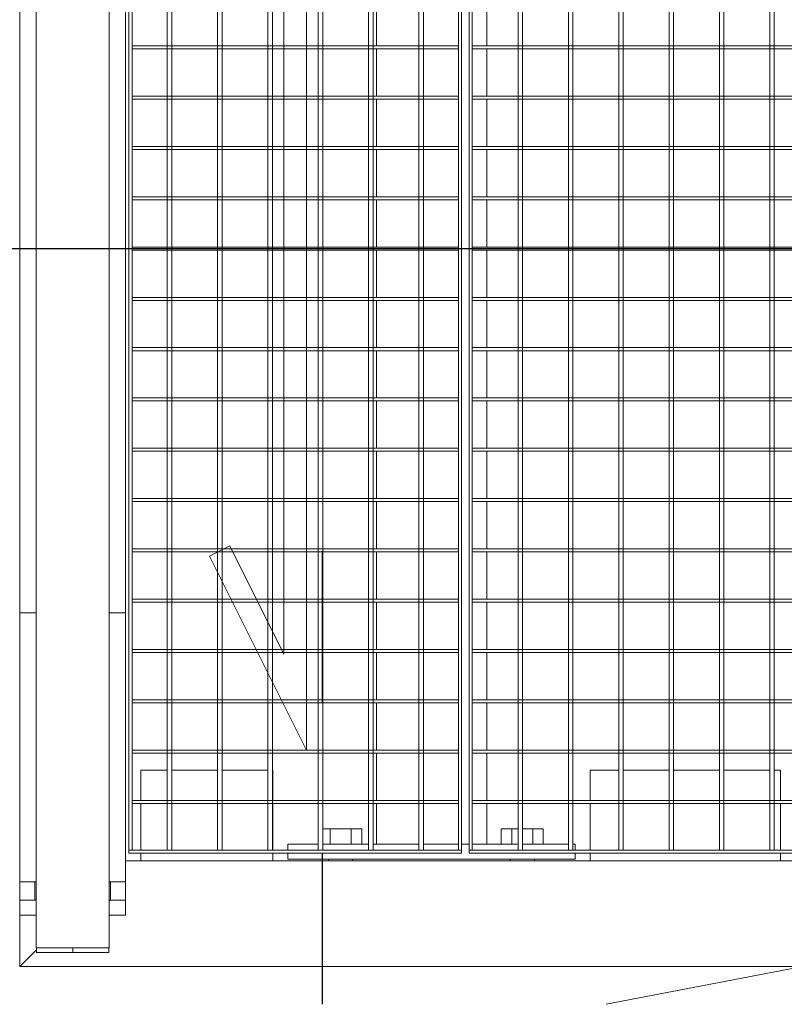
# Model space of a CAD drawing. Header units: metres. Extents: x 70279.8 to 70377.7, y 409251.8 to 409331.5.
# Tile 28 of 244: x 70312.14 to 70312.646, y 409296.85 to 409297.502. Entities that reach past the tile are written whole.
import ezdxf

# ---------------------------------------------------------------- set-up
doc = ezdxf.new("R2010")
doc.units = ezdxf.units.M
doc.linetypes.add('CENTER2', pattern=[1.125, 0.75, -0.125, 0.125, -0.125])
doc.linetypes.add('DASHEDX2', pattern=[9.525, 6.35, -3.175])
for name, color, linetype, lineweight in [('BEMATING', 6, 'Continuous', 18), ('Bout', 3, 'Continuous', 0), ('CONTINUOUS', 7, 'Continuous', 18), ('Onderdeel', 2, 'Continuous', 0)]:
    doc.layers.add(name, color=color, linetype=linetype, lineweight=lineweight)
doc.layers.add('Concrete_ foundation', color=253, linetype='Continuous')
doc.layers.add('stairs&pedestrian', color=2, linetype='Continuous')

# ---------------------------------------------------------------- blocks, each defined once
blk = doc.blocks.new('*A1720')
at = {"layer": 'Onderdeel', "linetype": 'Continuous', "lineweight": 0}
for p, q in [((859.554, 89.445), (859.514, 89.445)), ((859.514, 89.445), (859.514, 85.045)), ((859.554, 89.445), (859.554, 85.045)), ((859.514, 85.045), (859.554, 85.045))]:
    blk.add_line(p, q, dxfattribs=at)
blk = doc.blocks.new('*A1721')
at = {"layer": 'Onderdeel', "linetype": 'Continuous', "lineweight": 0}
for p, q in [((866.832, 89.405), (866.832, 87.395)), ((866.872, 89.405), (866.832, 89.405)), ((866.872, 89.405), (866.872, 87.395)), ((866.832, 85.085), (866.832, 87.095)), ((866.872, 87.095), (866.872, 85.085)), ((866.872, 85.085), (866.832, 85.085))]:
    blk.add_line(p, q, dxfattribs=at)
at = {"layer": 'Onderdeel', "linetype": 'DASHEDX2', "lineweight": 0}
for p, q in [((866.832, 87.395), (866.832, 87.095)), ((866.872, 87.395), (866.872, 87.095))]:
    blk.add_line(p, q, dxfattribs=at)
blk = doc.blocks.new('*A1722')
at = {"layer": 'Onderdeel', "linetype": 'Continuous', "lineweight": 0}
for p, q in [((866.166, 89.405), (866.166, 87.395)), ((866.206, 89.405), (866.166, 89.405)), ((866.206, 89.405), (866.206, 87.395)), ((866.166, 85.085), (866.166, 87.095)), ((866.206, 87.095), (866.206, 85.085)), ((866.206, 85.085), (866.166, 85.085))]:
    blk.add_line(p, q, dxfattribs=at)
at = {"layer": 'Onderdeel', "linetype": 'DASHEDX2', "lineweight": 0}
for p, q in [((866.166, 87.395), (866.166, 87.095)), ((866.206, 87.395), (866.206, 87.095))]:
    blk.add_line(p, q, dxfattribs=at)
blk = doc.blocks.new('*A1723')
at = {"layer": 'Onderdeel', "linetype": 'Continuous', "lineweight": 0}
for p, q in [((865.5, 89.405), (865.5, 87.395)), ((865.54, 89.405), (865.5, 89.405)), ((865.54, 89.405), (865.54, 87.395)), ((865.5, 85.085), (865.5, 87.095)), ((865.54, 87.095), (865.54, 85.085)), ((865.54, 85.085), (865.5, 85.085))]:
    blk.add_line(p, q, dxfattribs=at)
at = {"layer": 'Onderdeel', "linetype": 'DASHEDX2', "lineweight": 0}
for p, q in [((865.5, 87.395), (865.5, 87.095)), ((865.54, 87.395), (865.54, 87.095))]:
    blk.add_line(p, q, dxfattribs=at)
blk = doc.blocks.new('*A1724')
at = {"layer": 'Onderdeel', "linetype": 'Continuous', "lineweight": 0}
for p, q in [((864.834, 89.405), (864.834, 87.395)), ((864.874, 89.405), (864.834, 89.405)), ((864.874, 89.405), (864.874, 87.395)), ((864.834, 85.085), (864.834, 87.095)), ((864.874, 87.095), (864.874, 85.085)), ((864.874, 85.085), (864.834, 85.085))]:
    blk.add_line(p, q, dxfattribs=at)
at = {"layer": 'Onderdeel', "linetype": 'DASHEDX2', "lineweight": 0}
for p, q in [((864.834, 87.395), (864.834, 87.095)), ((864.874, 87.395), (864.874, 87.095))]:
    blk.add_line(p, q, dxfattribs=at)
blk = doc.blocks.new('*A1725')
at = {"layer": 'Onderdeel', "linetype": 'Continuous', "lineweight": 0}
for p, q in [((864.168, 89.405), (864.168, 87.395)), ((864.208, 89.405), (864.168, 89.405)), ((864.208, 89.405), (864.208, 87.395)), ((864.168, 85.085), (864.168, 87.095)), ((864.208, 87.095), (864.208, 85.085)), ((864.208, 85.085), (864.168, 85.085))]:
    blk.add_line(p, q, dxfattribs=at)
at = {"layer": 'Onderdeel', "linetype": 'DASHEDX2', "lineweight": 0}
for p, q in [((864.168, 87.395), (864.168, 87.095)), ((864.208, 87.395), (864.208, 87.095))]:
    blk.add_line(p, q, dxfattribs=at)
blk = doc.blocks.new('*A1726')
at = {"layer": 'Onderdeel', "linetype": 'Continuous', "lineweight": 0}
for p, q in [((863.502, 89.405), (863.502, 88.269)), ((863.542, 89.405), (863.502, 89.405)), ((863.542, 89.405), (863.542, 88.189)), ((863.502, 88.072), (863.502, 87.395)), ((863.542, 88.092), (863.542, 87.395)), ((863.502, 87.095), (863.502, 85.085)), ((863.542, 87.095), (863.542, 85.085)), ((863.542, 85.085), (863.502, 85.085))]:
    blk.add_line(p, q, dxfattribs=at)
at = {"layer": 'Onderdeel', "linetype": 'DASHEDX2', "lineweight": 0}
for p, q in [((863.502, 88.269), (863.502, 88.072)), ((863.542, 88.189), (863.542, 88.092)), ((863.502, 87.395), (863.502, 87.095)), ((863.542, 87.395), (863.542, 87.095))]:
    blk.add_line(p, q, dxfattribs=at)
blk = doc.blocks.new('*A1727')
at = {"layer": 'Onderdeel', "linetype": 'Continuous', "lineweight": 0}
for p, q in [((862.836, 89.405), (862.836, 88.074)), ((862.876, 89.405), (862.836, 89.405)), ((862.876, 89.405), (862.876, 88.094)), ((862.836, 87.739), (862.836, 87.395)), ((862.876, 87.759), (862.876, 87.395)), ((862.836, 87.095), (862.836, 85.085)), ((862.876, 87.095), (862.876, 85.085)), ((862.876, 85.085), (862.836, 85.085))]:
    blk.add_line(p, q, dxfattribs=at)
at = {"layer": 'Onderdeel', "linetype": 'DASHEDX2', "lineweight": 0}
for p, q in [((862.836, 88.074), (862.836, 87.739)), ((862.876, 88.094), (862.876, 87.759)), ((862.836, 87.395), (862.836, 87.095)), ((862.876, 87.395), (862.876, 87.095))]:
    blk.add_line(p, q, dxfattribs=at)
blk = doc.blocks.new('*A1728')
at = {"layer": 'Onderdeel', "linetype": 'Continuous', "lineweight": 0}
for p, q in [((862.17, 89.405), (862.17, 87.741)), ((862.21, 89.405), (862.17, 89.405)), ((862.21, 89.405), (862.21, 87.761)), ((862.17, 87.406), (862.17, 87.395)), ((862.21, 87.426), (862.21, 87.395)), ((862.17, 87.095), (862.17, 85.085)), ((862.21, 87.095), (862.21, 85.085)), ((862.17, 85.085), (862.21, 85.085))]:
    blk.add_line(p, q, dxfattribs=at)
at = {"layer": 'Onderdeel', "linetype": 'DASHEDX2', "lineweight": 0}
for p, q in [((862.17, 87.741), (862.17, 87.095)), ((862.21, 87.761), (862.21, 87.426)), ((862.21, 87.395), (862.21, 87.095))]:
    blk.add_line(p, q, dxfattribs=at)
blk = doc.blocks.new('*A1729')
at = {"layer": 'Onderdeel', "linetype": 'Continuous', "lineweight": 0}
for p, q in [((861.504, 89.405), (861.504, 87.408)), ((861.544, 89.405), (861.504, 89.405)), ((861.544, 89.405), (861.544, 87.428)), ((861.504, 85.085), (861.504, 87.095)), ((861.544, 87.095), (861.544, 85.085)), ((861.544, 85.085), (861.504, 85.085))]:
    blk.add_line(p, q, dxfattribs=at)
at = {"layer": 'Onderdeel', "linetype": 'DASHEDX2', "lineweight": 0}
for p, q in [((861.504, 87.408), (861.504, 87.095)), ((861.544, 87.428), (861.544, 87.095))]:
    blk.add_line(p, q, dxfattribs=at)
blk = doc.blocks.new('*A1730')
at = {"layer": 'Onderdeel', "linetype": 'Continuous', "lineweight": 0}
for p, q in [((860.838, 89.405), (860.838, 85.085)), ((860.878, 89.405), (860.838, 89.405)), ((860.878, 89.405), (860.878, 85.085)), ((860.878, 85.085), (860.838, 85.085))]:
    blk.add_line(p, q, dxfattribs=at)
blk = doc.blocks.new('*A1731')
at = {"layer": 'Onderdeel', "linetype": 'Continuous', "lineweight": 0}
for p, q in [((860.172, 89.405), (860.172, 85.085)), ((860.212, 89.405), (860.172, 89.405)), ((860.212, 89.405), (860.212, 85.085)), ((860.212, 85.085), (860.172, 85.085))]:
    blk.add_line(p, q, dxfattribs=at)
blk = doc.blocks.new('*A1742')
at = {"layer": 'Onderdeel', "linetype": 'Continuous', "lineweight": 0}
for p, q in [((870.162, 89.405), (870.162, 87.395)), ((870.202, 89.405), (870.162, 89.405)), ((870.202, 89.405), (870.202, 87.395)), ((870.162, 85.085), (870.162, 87.095)), ((870.202, 87.095), (870.202, 85.085)), ((870.202, 85.085), (870.162, 85.085))]:
    blk.add_line(p, q, dxfattribs=at)
at = {"layer": 'Onderdeel', "linetype": 'DASHEDX2', "lineweight": 0}
for p, q in [((870.162, 87.395), (870.162, 87.095)), ((870.202, 87.395), (870.202, 87.095))]:
    blk.add_line(p, q, dxfattribs=at)
blk = doc.blocks.new('*A1743')
at = {"layer": 'Onderdeel', "linetype": 'Continuous', "lineweight": 0}
for p, q in [((869.496, 89.405), (869.496, 87.395)), ((869.536, 89.405), (869.496, 89.405)), ((869.536, 89.405), (869.536, 87.395)), ((869.496, 85.085), (869.496, 87.095)), ((869.536, 87.095), (869.536, 85.085)), ((869.536, 85.085), (869.496, 85.085))]:
    blk.add_line(p, q, dxfattribs=at)
at = {"layer": 'Onderdeel', "linetype": 'DASHEDX2', "lineweight": 0}
for p, q in [((869.496, 87.395), (869.496, 87.095)), ((869.536, 87.395), (869.536, 87.095))]:
    blk.add_line(p, q, dxfattribs=at)
blk = doc.blocks.new('*A1744')
at = {"layer": 'Onderdeel', "linetype": 'Continuous', "lineweight": 0}
for p, q in [((868.83, 89.405), (868.83, 87.395)), ((868.87, 89.405), (868.83, 89.405)), ((868.87, 89.405), (868.87, 87.395)), ((868.83, 85.085), (868.83, 87.095)), ((868.87, 87.095), (868.87, 85.085)), ((868.87, 85.085), (868.83, 85.085))]:
    blk.add_line(p, q, dxfattribs=at)
at = {"layer": 'Onderdeel', "linetype": 'DASHEDX2', "lineweight": 0}
for p, q in [((868.83, 87.395), (868.83, 87.095)), ((868.87, 87.395), (868.87, 87.095))]:
    blk.add_line(p, q, dxfattribs=at)
blk = doc.blocks.new('*A1745')
at = {"layer": 'Onderdeel', "linetype": 'Continuous', "lineweight": 0}
for p, q in [((868.164, 89.405), (868.164, 87.395)), ((868.204, 89.405), (868.164, 89.405)), ((868.204, 89.405), (868.204, 87.395)), ((868.164, 85.085), (868.164, 87.095)), ((868.204, 87.095), (868.204, 85.085)), ((868.204, 85.085), (868.164, 85.085))]:
    blk.add_line(p, q, dxfattribs=at)
at = {"layer": 'Onderdeel', "linetype": 'DASHEDX2', "lineweight": 0}
for p, q in [((868.164, 87.395), (868.164, 87.095)), ((868.204, 87.395), (868.204, 87.095))]:
    blk.add_line(p, q, dxfattribs=at)
blk = doc.blocks.new('*A1746')
at = {"layer": 'Onderdeel', "linetype": 'Continuous', "lineweight": 0}
for p, q in [((867.498, 89.405), (867.498, 87.395)), ((867.538, 89.405), (867.498, 89.405)), ((867.538, 89.405), (867.538, 87.395)), ((867.498, 85.085), (867.498, 87.095)), ((867.538, 87.095), (867.538, 85.085)), ((867.538, 85.085), (867.498, 85.085))]:
    blk.add_line(p, q, dxfattribs=at)
at = {"layer": 'Onderdeel', "linetype": 'DASHEDX2', "lineweight": 0}
for p, q in [((867.498, 87.395), (867.498, 87.095)), ((867.538, 87.395), (867.538, 87.095))]:
    blk.add_line(p, q, dxfattribs=at)
blk = doc.blocks.new('*A1825')
at = {"layer": 'Onderdeel', "linetype": 'Continuous', "lineweight": 0}
for p, q in [((870.162, 84.905), (870.162, 75.095)), ((870.202, 84.905), (870.162, 84.905)), ((870.202, 84.905), (870.202, 75.095)), ((870.162, 64.985), (870.162, 74.795)), ((870.202, 74.795), (870.202, 64.985)), ((870.202, 64.985), (870.162, 64.985))]:
    blk.add_line(p, q, dxfattribs=at)
at = {"layer": 'Onderdeel', "linetype": 'DASHEDX2', "lineweight": 0}
for p, q in [((870.162, 75.095), (870.162, 74.795)), ((870.202, 75.095), (870.202, 74.795))]:
    blk.add_line(p, q, dxfattribs=at)
blk = doc.blocks.new('*A1826')
at = {"layer": 'Onderdeel', "linetype": 'Continuous', "lineweight": 0}
for p, q in [((869.496, 84.905), (869.496, 75.095)), ((869.536, 84.905), (869.496, 84.905)), ((869.536, 84.905), (869.536, 75.095)), ((869.496, 64.985), (869.496, 74.795)), ((869.536, 74.795), (869.536, 64.985)), ((869.536, 64.985), (869.496, 64.985))]:
    blk.add_line(p, q, dxfattribs=at)
at = {"layer": 'Onderdeel', "linetype": 'DASHEDX2', "lineweight": 0}
for p, q in [((869.496, 75.095), (869.496, 74.795)), ((869.536, 75.095), (869.536, 74.795))]:
    blk.add_line(p, q, dxfattribs=at)
blk = doc.blocks.new('*A1827')
at = {"layer": 'Onderdeel', "linetype": 'Continuous', "lineweight": 0}
for p, q in [((868.83, 84.905), (868.83, 75.095)), ((868.87, 84.905), (868.83, 84.905)), ((868.87, 84.905), (868.87, 75.095)), ((868.83, 64.985), (868.83, 74.795)), ((868.87, 74.795), (868.87, 64.985)), ((868.87, 64.985), (868.83, 64.985))]:
    blk.add_line(p, q, dxfattribs=at)
at = {"layer": 'Onderdeel', "linetype": 'DASHEDX2', "lineweight": 0}
for p, q in [((868.83, 75.095), (868.83, 74.795)), ((868.87, 75.095), (868.87, 74.795))]:
    blk.add_line(p, q, dxfattribs=at)
blk = doc.blocks.new('*A1828')
at = {"layer": 'Onderdeel', "linetype": 'Continuous', "lineweight": 0}
for p, q in [((868.164, 84.905), (868.164, 75.095)), ((868.204, 84.905), (868.164, 84.905)), ((868.204, 84.905), (868.204, 75.095)), ((868.164, 64.985), (868.164, 74.795)), ((868.204, 74.795), (868.204, 64.985)), ((868.204, 64.985), (868.164, 64.985))]:
    blk.add_line(p, q, dxfattribs=at)
at = {"layer": 'Onderdeel', "linetype": 'DASHEDX2', "lineweight": 0}
for p, q in [((868.164, 75.095), (868.164, 74.795)), ((868.204, 75.095), (868.204, 74.795))]:
    blk.add_line(p, q, dxfattribs=at)
blk = doc.blocks.new('*A1829')
at = {"layer": 'Onderdeel', "linetype": 'Continuous', "lineweight": 0}
for p, q in [((867.498, 84.905), (867.498, 75.095)), ((867.538, 84.905), (867.498, 84.905)), ((867.538, 84.905), (867.538, 75.095)), ((867.498, 64.985), (867.498, 74.795)), ((867.538, 74.795), (867.538, 64.985)), ((867.538, 64.985), (867.498, 64.985))]:
    blk.add_line(p, q, dxfattribs=at)
at = {"layer": 'Onderdeel', "linetype": 'DASHEDX2', "lineweight": 0}
for p, q in [((867.498, 75.095), (867.498, 74.795)), ((867.538, 75.095), (867.538, 74.795))]:
    blk.add_line(p, q, dxfattribs=at)
blk = doc.blocks.new('*A1830')
at = {"layer": 'Onderdeel', "linetype": 'Continuous', "lineweight": 0}
for p, q in [((866.832, 84.905), (866.832, 75.095)), ((866.872, 84.905), (866.832, 84.905)), ((866.872, 84.905), (866.872, 75.095)), ((866.832, 64.985), (866.832, 74.795)), ((866.872, 74.795), (866.872, 64.985)), ((866.872, 64.985), (866.832, 64.985))]:
    blk.add_line(p, q, dxfattribs=at)
at = {"layer": 'Onderdeel', "linetype": 'DASHEDX2', "lineweight": 0}
for p, q in [((866.832, 75.095), (866.832, 74.795)), ((866.872, 75.095), (866.872, 74.795))]:
    blk.add_line(p, q, dxfattribs=at)
blk = doc.blocks.new('*A1831')
at = {"layer": 'Onderdeel', "linetype": 'Continuous', "lineweight": 0}
for p, q in [((866.166, 84.905), (866.166, 75.095)), ((866.206, 84.905), (866.166, 84.905)), ((866.206, 84.905), (866.206, 75.095)), ((866.166, 64.985), (866.166, 74.795)), ((866.206, 74.795), (866.206, 64.985)), ((866.206, 64.985), (866.166, 64.985))]:
    blk.add_line(p, q, dxfattribs=at)
at = {"layer": 'Onderdeel', "linetype": 'DASHEDX2', "lineweight": 0}
for p, q in [((866.166, 75.095), (866.166, 74.795)), ((866.206, 75.095), (866.206, 74.795))]:
    blk.add_line(p, q, dxfattribs=at)
blk = doc.blocks.new('*A1832')
at = {"layer": 'Onderdeel', "linetype": 'Continuous', "lineweight": 0}
for p, q in [((865.5, 84.905), (865.5, 75.095)), ((865.54, 84.905), (865.5, 84.905)), ((865.54, 84.905), (865.54, 75.095)), ((865.5, 64.985), (865.5, 74.795)), ((865.54, 74.795), (865.54, 64.985)), ((865.54, 64.985), (865.5, 64.985))]:
    blk.add_line(p, q, dxfattribs=at)
at = {"layer": 'Onderdeel', "linetype": 'DASHEDX2', "lineweight": 0}
for p, q in [((865.5, 75.095), (865.5, 74.795)), ((865.54, 75.095), (865.54, 74.795))]:
    blk.add_line(p, q, dxfattribs=at)
blk = doc.blocks.new('*A1833')
at = {"layer": 'Onderdeel', "linetype": 'Continuous', "lineweight": 0}
for p, q in [((864.834, 84.905), (864.834, 75.095)), ((864.874, 84.905), (864.834, 84.905)), ((864.874, 84.905), (864.874, 75.095)), ((864.834, 64.985), (864.834, 74.795)), ((864.874, 74.795), (864.874, 64.985)), ((864.874, 64.985), (864.834, 64.985))]:
    blk.add_line(p, q, dxfattribs=at)
at = {"layer": 'Onderdeel', "linetype": 'DASHEDX2', "lineweight": 0}
for p, q in [((864.834, 75.095), (864.834, 74.795)), ((864.874, 75.095), (864.874, 74.795))]:
    blk.add_line(p, q, dxfattribs=at)
blk = doc.blocks.new('*A1834')
at = {"layer": 'Onderdeel', "linetype": 'Continuous', "lineweight": 0}
for p, q in [((864.168, 84.905), (864.168, 75.095)), ((864.208, 84.905), (864.168, 84.905)), ((864.208, 84.905), (864.208, 75.095)), ((864.168, 64.985), (864.168, 74.795)), ((864.208, 74.795), (864.208, 64.985)), ((864.208, 64.985), (864.168, 64.985))]:
    blk.add_line(p, q, dxfattribs=at)
at = {"layer": 'Onderdeel', "linetype": 'DASHEDX2', "lineweight": 0}
for p, q in [((864.168, 75.095), (864.168, 74.795)), ((864.208, 75.095), (864.208, 74.795))]:
    blk.add_line(p, q, dxfattribs=at)
blk = doc.blocks.new('*A1835')
at = {"layer": 'Onderdeel', "linetype": 'Continuous', "lineweight": 0}
for p, q in [((863.502, 84.905), (863.502, 75.969)), ((863.542, 84.905), (863.502, 84.905)), ((863.542, 84.905), (863.542, 75.889)), ((863.502, 75.771), (863.502, 75.095)), ((863.542, 75.791), (863.542, 75.095)), ((863.502, 74.795), (863.502, 64.985)), ((863.542, 74.795), (863.542, 64.985)), ((863.542, 64.985), (863.502, 64.985))]:
    blk.add_line(p, q, dxfattribs=at)
at = {"layer": 'Onderdeel', "linetype": 'DASHEDX2', "lineweight": 0}
for p, q in [((863.502, 75.969), (863.502, 75.771)), ((863.542, 75.889), (863.542, 75.791)), ((863.502, 75.095), (863.502, 74.795)), ((863.542, 75.095), (863.542, 74.795))]:
    blk.add_line(p, q, dxfattribs=at)
blk = doc.blocks.new('*A1836')
at = {"layer": 'Onderdeel', "linetype": 'Continuous', "lineweight": 0}
for p, q in [((862.836, 84.905), (862.836, 75.774)), ((862.876, 84.905), (862.836, 84.905)), ((862.876, 84.905), (862.876, 75.794)), ((862.836, 75.438), (862.836, 75.095)), ((862.876, 75.458), (862.876, 75.095)), ((862.836, 74.795), (862.836, 64.985)), ((862.876, 74.795), (862.876, 64.985)), ((862.876, 64.985), (862.836, 64.985))]:
    blk.add_line(p, q, dxfattribs=at)
at = {"layer": 'Onderdeel', "linetype": 'DASHEDX2', "lineweight": 0}
for p, q in [((862.836, 75.774), (862.836, 75.438)), ((862.876, 75.794), (862.876, 75.458)), ((862.836, 75.095), (862.836, 74.795)), ((862.876, 75.095), (862.876, 74.795))]:
    blk.add_line(p, q, dxfattribs=at)
blk = doc.blocks.new('*A1837')
at = {"layer": 'Onderdeel', "linetype": 'Continuous', "lineweight": 0}
for p, q in [((862.17, 84.905), (862.17, 75.441)), ((862.21, 84.905), (862.17, 84.905)), ((862.21, 84.905), (862.21, 75.461)), ((862.17, 75.105), (862.17, 75.095)), ((862.21, 75.125), (862.21, 75.095)), ((862.17, 74.795), (862.17, 64.985)), ((862.21, 74.795), (862.21, 64.985)), ((862.17, 64.985), (862.21, 64.985))]:
    blk.add_line(p, q, dxfattribs=at)
at = {"layer": 'Onderdeel', "linetype": 'DASHEDX2', "lineweight": 0}
for p, q in [((862.21, 75.461), (862.21, 75.125)), ((862.17, 75.441), (862.17, 74.795)), ((862.21, 75.095), (862.21, 74.795))]:
    blk.add_line(p, q, dxfattribs=at)
blk = doc.blocks.new('*A1838')
at = {"layer": 'Onderdeel', "linetype": 'Continuous', "lineweight": 0}
for p, q in [((861.504, 84.905), (861.504, 75.108)), ((861.544, 84.905), (861.504, 84.905)), ((861.544, 84.905), (861.544, 75.128)), ((861.504, 64.985), (861.504, 74.795)), ((861.544, 74.795), (861.544, 64.985)), ((861.544, 64.985), (861.504, 64.985))]:
    blk.add_line(p, q, dxfattribs=at)
at = {"layer": 'Onderdeel', "linetype": 'DASHEDX2', "lineweight": 0}
for p, q in [((861.504, 75.108), (861.504, 74.795)), ((861.544, 75.128), (861.544, 74.795))]:
    blk.add_line(p, q, dxfattribs=at)
blk = doc.blocks.new('*A1839')
at = {"layer": 'Onderdeel', "linetype": 'Continuous', "lineweight": 0}
for p, q in [((860.838, 84.905), (860.838, 64.985)), ((860.878, 84.905), (860.838, 84.905)), ((860.878, 84.905), (860.878, 64.985)), ((860.878, 64.985), (860.838, 64.985))]:
    blk.add_line(p, q, dxfattribs=at)
blk = doc.blocks.new('*A1840')
at = {"layer": 'Onderdeel', "linetype": 'Continuous', "lineweight": 0}
for p, q in [((860.172, 84.905), (860.172, 64.985)), ((860.212, 84.905), (860.172, 84.905)), ((860.212, 84.905), (860.212, 64.985)), ((860.212, 64.985), (860.172, 64.985))]:
    blk.add_line(p, q, dxfattribs=at)
blk = doc.blocks.new('*A1841')
at = {"layer": 'Onderdeel', "linetype": 'Continuous', "lineweight": 0}
for p, q in [((859.554, 83.633), (883.474, 83.633)), ((859.554, 83.633), (859.554, 83.573)), ((883.474, 83.573), (859.554, 83.573))]:
    blk.add_line(p, q, dxfattribs=at)
blk = doc.blocks.new('*A1842')
at = {"layer": 'Onderdeel', "linetype": 'Continuous', "lineweight": 0}
for p, q in [((859.554, 82.967), (883.474, 82.967)), ((859.554, 82.967), (859.554, 82.907)), ((883.474, 82.907), (859.554, 82.907))]:
    blk.add_line(p, q, dxfattribs=at)
blk = doc.blocks.new('*A1843')
at = {"layer": 'Onderdeel', "linetype": 'Continuous', "lineweight": 0}
for p, q in [((859.554, 82.301), (883.474, 82.301)), ((859.554, 82.301), (859.554, 82.241)), ((883.474, 82.241), (859.554, 82.241))]:
    blk.add_line(p, q, dxfattribs=at)
blk = doc.blocks.new('*A1844')
at = {"layer": 'Onderdeel', "linetype": 'Continuous', "lineweight": 0}
for p, q in [((859.554, 81.635), (883.474, 81.635)), ((859.554, 81.635), (859.554, 81.575)), ((883.474, 81.575), (859.554, 81.575))]:
    blk.add_line(p, q, dxfattribs=at)
blk = doc.blocks.new('*A1845')
at = {"layer": 'Onderdeel', "linetype": 'Continuous', "lineweight": 0}
for p, q in [((859.554, 80.969), (883.474, 80.969)), ((859.554, 80.969), (859.554, 80.909)), ((883.474, 80.909), (859.554, 80.909))]:
    blk.add_line(p, q, dxfattribs=at)
blk = doc.blocks.new('*A1980')
at = {"layer": 'Onderdeel', "linetype": 'Continuous', "lineweight": 0}
for p, q in [((858.235, 90.67), (858.015, 90.89)), ((858.015, 90.89), (858.015, 39.441)), ((859.415, 89.49), (859.415, 39.441))]:
    blk.add_line(p, q, dxfattribs=at)
blk = doc.blocks.new('*A2022')
at = {"layer": 'Onderdeel', "linetype": 'Continuous', "lineweight": 0}
for p, q in [((883.474, 85.085), (859.554, 85.085)), ((859.554, 85.045), (859.554, 85.085)), ((883.474, 85.045), (859.554, 85.045))]:
    blk.add_line(p, q, dxfattribs=at)
blk = doc.blocks.new('*A2023')
at = {"layer": 'Onderdeel', "linetype": 'Continuous', "lineweight": 0}
for p, q in [((859.554, 88.94), (883.474, 88.94)), ((859.554, 88.94), (859.554, 88.88)), ((883.474, 88.88), (859.554, 88.88))]:
    blk.add_line(p, q, dxfattribs=at)
blk = doc.blocks.new('*A2024')
at = {"layer": 'Onderdeel', "linetype": 'Continuous', "lineweight": 0}
for p, q in [((863.447, 88.38), (860.878, 87.095)), ((863.581, 88.111), (863.447, 88.38)), ((862.149, 87.395), (863.581, 88.111)), ((882.149, 87.395), (862.149, 87.395)), ((880.878, 87.095), (860.878, 87.095))]:
    blk.add_line(p, q, dxfattribs=at)
blk = doc.blocks.new('*A2025')
at = {"layer": 'Onderdeel', "linetype": 'Continuous', "lineweight": 0}
for p, q in [((863.236, 88.274), (859.554, 88.274)), ((859.554, 88.274), (859.554, 88.214)), ((883.474, 88.274), (863.499, 88.274)), ((863.116, 88.214), (859.554, 88.214)), ((883.474, 88.214), (863.529, 88.214))]:
    blk.add_line(p, q, dxfattribs=at)
at = {"layer": 'Onderdeel', "linetype": 'DASHEDX2', "lineweight": 0}
for p, q in [((863.499, 88.274), (863.236, 88.274)), ((863.529, 88.214), (863.116, 88.214))]:
    blk.add_line(p, q, dxfattribs=at)
blk = doc.blocks.new('*A2026')
at = {"layer": 'Onderdeel', "linetype": 'Continuous', "lineweight": 0}
for p, q in [((861.904, 87.608), (859.554, 87.608)), ((859.554, 87.608), (859.554, 87.548)), ((883.474, 87.608), (862.575, 87.608)), ((861.784, 87.548), (859.554, 87.548)), ((883.474, 87.548), (862.455, 87.548))]:
    blk.add_line(p, q, dxfattribs=at)
at = {"layer": 'Onderdeel', "linetype": 'DASHEDX2', "lineweight": 0}
for p, q in [((862.575, 87.608), (861.904, 87.608)), ((862.455, 87.548), (861.784, 87.548))]:
    blk.add_line(p, q, dxfattribs=at)
blk = doc.blocks.new('*A2027')
at = {"layer": 'Onderdeel', "linetype": 'Continuous', "lineweight": 0}
for p, q in [((880.572, 86.942), (859.554, 86.942)), ((859.554, 86.942), (859.554, 86.882)), ((880.452, 86.882), (859.554, 86.882))]:
    blk.add_line(p, q, dxfattribs=at)
blk = doc.blocks.new('*A2028')
at = {"layer": 'Onderdeel', "linetype": 'Continuous', "lineweight": 0}
for p, q in [((879.498, 86.276), (859.554, 86.276)), ((859.554, 86.276), (859.554, 86.216)), ((879.528, 86.216), (859.554, 86.216))]:
    blk.add_line(p, q, dxfattribs=at)
blk = doc.blocks.new('*A2029')
at = {"layer": 'Onderdeel', "linetype": 'Continuous', "lineweight": 0}
for p, q in [((859.554, 85.61), (883.474, 85.61)), ((859.554, 85.61), (859.554, 85.55)), ((883.474, 85.55), (859.554, 85.55))]:
    blk.add_line(p, q, dxfattribs=at)
blk = doc.blocks.new('*A2030')
at = {"layer": 'Onderdeel', "linetype": 'Continuous', "lineweight": 0}
for p, q in [((883.474, 89.445), (859.554, 89.445)), ((859.554, 89.445), (859.554, 89.405)), ((859.554, 89.405), (883.474, 89.405))]:
    blk.add_line(p, q, dxfattribs=at)
blk = doc.blocks.new('*A2031')
at = {"layer": 'Onderdeel', "linetype": 'Continuous', "lineweight": 0}
for p, q in [((883.474, 84.945), (859.554, 84.945)), ((859.554, 84.945), (859.554, 84.905)), ((859.554, 84.905), (883.474, 84.905))]:
    blk.add_line(p, q, dxfattribs=at)
blk = doc.blocks.new('*A2033')
at = {"layer": 'Onderdeel', "linetype": 'Continuous', "lineweight": 0}
for p, q in [((859.554, 84.945), (859.514, 84.945)), ((859.514, 84.945), (859.514, 64.945)), ((859.554, 84.945), (859.554, 64.945)), ((859.514, 64.945), (859.554, 64.945))]:
    blk.add_line(p, q, dxfattribs=at)
blk = doc.blocks.new('*A2034')
at = {"layer": 'Onderdeel', "linetype": 'Continuous', "lineweight": 0}
for p, q in [((859.554, 84.299), (883.474, 84.299)), ((859.554, 84.299), (859.554, 84.239)), ((883.474, 84.239), (859.554, 84.239))]:
    blk.add_line(p, q, dxfattribs=at)
blk = doc.blocks.new('*A2144')
at = {"layer": 'Onderdeel', "linetype": 'Continuous', "lineweight": 0}
for p, q in [((859.635, 85.61), (859.635, 86.173)), ((859.635, 86.173), (860.172, 86.173)), ((860.212, 86.173), (860.838, 86.173)), ((860.878, 86.173), (861.504, 86.173)), ((861.544, 86.173), (862.17, 86.173)), ((862.21, 86.173), (862.836, 86.173)), ((862.876, 86.173), (863.502, 86.173)), ((863.542, 86.173), (864.168, 86.173)), ((864.208, 86.173), (864.834, 86.173)), ((864.874, 86.173), (865.5, 86.173)), ((865.54, 86.173), (866.166, 86.173)), ((866.206, 86.173), (866.832, 86.173)), ((866.872, 86.173), (867.498, 86.173)), ((867.538, 86.173), (868.164, 86.173)), ((868.204, 86.173), (868.83, 86.173)), ((868.87, 86.173), (869.496, 86.173)), ((869.536, 86.173), (870.162, 86.173)), ((870.202, 86.173), (870.828, 86.173)), ((859.635, 85.085), (859.635, 85.55)), ((859.635, 84.945), (859.635, 85.045)), ((859.635, 84.713), (859.635, 84.905)), ((859.635, 84.713), (860.172, 84.713)), ((860.212, 84.713), (860.838, 84.713)), ((860.878, 84.713), (861.504, 84.713)), ((861.544, 84.713), (862.17, 84.713)), ((862.21, 84.713), (862.836, 84.713)), ((862.876, 84.713), (863.502, 84.713)), ((863.542, 84.713), (864.168, 84.713)), ((864.208, 84.713), (864.834, 84.713)), ((864.874, 84.713), (865.5, 84.713)), ((865.54, 84.713), (866.166, 84.713)), ((866.206, 84.713), (866.832, 84.713)), ((866.872, 84.713), (867.498, 84.713)), ((867.538, 84.713), (868.164, 84.713)), ((868.204, 84.713), (868.83, 84.713)), ((868.87, 84.713), (869.496, 84.713)), ((869.536, 84.713), (870.162, 84.713)), ((870.202, 84.713), (870.828, 84.713))]:
    blk.add_line(p, q, dxfattribs=at)
blk = doc.blocks.new('*A2149')
at = {"layer": 'Onderdeel', "linetype": 'Continuous', "lineweight": 0}
for p, q in [((859.415, 83.343), (859.514, 83.343)), ((859.554, 83.343), (860.172, 83.343)), ((860.212, 83.343), (860.615, 83.343)), ((860.615, 82.967), (860.615, 83.343)), ((860.615, 82.301), (860.615, 82.907)), ((860.615, 81.635), (860.615, 82.241)), ((860.615, 80.969), (860.615, 81.575)), ((859.415, 80.826), (859.514, 80.826)), ((859.554, 80.826), (860.172, 80.826)), ((860.212, 80.826), (860.615, 80.826)), ((860.615, 80.826), (860.615, 80.909))]:
    blk.add_line(p, q, dxfattribs=at)
blk = doc.blocks.new('*A2155')
at = {"layer": 'Onderdeel', "linetype": 'Continuous', "lineweight": 0}
for p, q in [((858.015, 90.89), (858.695, 90.89)), ((858.235, 90.67), (858.015, 90.89)), ((862.695, 90.89), (871.304, 90.89)), ((862.695, 89.49), (871.304, 89.49))]:
    blk.add_line(p, q, dxfattribs=at)
blk = doc.blocks.new('*A2156')
at = {"layer": 'Bout', "linetype": 'Continuous', "lineweight": 0}
for p, q in [((859.415, 86.803), (859.435, 86.803)), ((859.835, 86.882), (859.835, 86.366)), ((859.635, 86.782), (859.835, 86.782)), ((859.415, 86.483), (859.435, 86.483)), ((859.635, 86.505), (859.835, 86.505)), ((859.635, 86.366), (859.835, 86.366)), ((859.835, 84.52), (859.635, 84.52)), ((859.835, 84.299), (859.835, 84.52)), ((859.415, 84.403), (859.435, 84.403)), ((859.635, 84.382), (859.835, 84.382)), ((859.835, 84.239), (859.835, 83.966)), ((859.415, 84.083), (859.435, 84.083)), ((859.635, 84.105), (859.835, 84.105)), ((859.635, 83.966), (859.835, 83.966))]:
    blk.add_line(p, q, dxfattribs=at)
blk = doc.blocks.new('*A2157')
at = {"layer": 'Onderdeel', "linetype": 'Continuous', "lineweight": 0}
for p, q in [((858.695, 90.89), (858.895, 90.89)), ((858.695, 90.673), (858.695, 90.89)), ((859.135, 90.89), (862.695, 90.89)), ((862.695, 90.673), (862.695, 90.89)), ((858.695, 89.49), (858.695, 89.707)), ((862.695, 89.49), (862.695, 89.707)), ((858.695, 89.49), (858.895, 89.49)), ((859.135, 89.49), (862.695, 89.49))]:
    blk.add_line(p, q, dxfattribs=at)
blk = doc.blocks.new('*A2158')
at = {"layer": 'Onderdeel', "linetype": 'Continuous', "lineweight": 0}
for p, q in [((859.415, 89.29), (859.514, 89.29)), ((859.554, 89.29), (860.172, 89.29)), ((860.212, 89.29), (860.615, 89.29)), ((860.615, 88.94), (860.615, 89.29)), ((860.615, 88.274), (860.615, 88.88)), ((860.615, 87.608), (860.615, 88.214)), ((859.415, 87.543), (859.514, 87.543)), ((859.554, 87.543), (860.172, 87.543)), ((860.212, 87.543), (860.615, 87.543)), ((860.615, 87.543), (860.615, 87.548))]:
    blk.add_line(p, q, dxfattribs=at)
blk = doc.blocks.new('*A2159')
at = {"layer": 'Onderdeel', "linetype": 'Continuous', "lineweight": 0}
for p, q in [((859.435, 87.343), (859.435, 83.543)), ((859.435, 87.343), (859.514, 87.343)), ((859.554, 87.343), (859.635, 87.343)), ((859.635, 86.942), (859.635, 87.343)), ((859.635, 86.276), (859.635, 86.882)), ((859.635, 85.61), (859.635, 86.216)), ((859.635, 85.085), (859.635, 85.55)), ((859.635, 84.945), (859.635, 85.045)), ((859.635, 84.299), (859.635, 84.905)), ((859.635, 83.633), (859.635, 84.239)), ((859.435, 83.543), (859.514, 83.543)), ((859.554, 83.543), (859.635, 83.543)), ((859.635, 83.543), (859.635, 83.573))]:
    blk.add_line(p, q, dxfattribs=at)
blk = doc.blocks.new('*A2168')
at = {"layer": 'Onderdeel', "linetype": 'Continuous', "lineweight": 0}
for p, q in [((858.261, 90.665), (858.261, 90.673)), ((884.797, 90.673), (858.261, 90.673)), ((858.261, 90.637), (858.261, 90.644)), ((858.261, 90.616), (858.261, 90.637)), ((858.261, 90.557), (858.261, 90.494)), ((858.261, 90.406), (858.261, 90.34)), ((858.261, 90.235), (858.261, 90.146)), ((858.261, 90.041), (858.261, 89.975)), ((858.261, 89.887), (858.261, 89.824)), ((858.261, 89.764), (858.261, 89.737)), ((858.261, 89.707), (858.261, 89.716)), ((858.261, 89.707), (883.831, 89.707))]:
    blk.add_line(p, q, dxfattribs=at)
blk = doc.blocks.new('*A2170')
at = {"layer": 'Onderdeel', "linetype": 'Continuous', "lineweight": 0}
for p, q in [((858.895, 90.89), (859.135, 90.89)), ((858.895, 90.89), (858.895, 90.673)), ((859.135, 90.69), (859.135, 90.89)), ((858.895, 90.69), (859.135, 90.69)), ((859.135, 90.673), (859.135, 90.69)), ((858.895, 89.49), (858.895, 89.707)), ((858.895, 89.69), (859.135, 89.69)), ((859.135, 89.707), (859.135, 89.49)), ((859.135, 89.49), (858.895, 89.49))]:
    blk.add_line(p, q, dxfattribs=at)
blk = doc.blocks.new('*A2173')
at = {"layer": 'Onderdeel', "linetype": 'Continuous', "lineweight": 0}
for p, q in [((858.201, 90.67), (858.201, 90.654)), ((858.201, 90.67), (858.261, 90.67)), ((858.201, 90.654), (858.201, 89.71)), ((858.261, 90.654), (858.261, 90.665)), ((858.261, 90.644), (858.261, 90.654)), ((858.261, 90.616), (858.261, 90.557)), ((858.261, 90.494), (858.261, 90.406)), ((858.261, 90.34), (858.261, 90.235)), ((858.201, 90.19), (858.261, 90.19)), ((858.261, 90.146), (858.261, 90.041)), ((858.261, 89.975), (858.261, 89.887)), ((858.261, 89.775), (858.261, 89.824)), ((858.201, 89.71), (858.261, 89.71)), ((858.261, 89.764), (858.261, 89.775)), ((858.261, 89.727), (858.261, 89.737)), ((858.261, 89.716), (858.261, 89.727))]:
    blk.add_line(p, q, dxfattribs=at)
blk = doc.blocks.new('Stairs&pedestrian_9.7.2017')
at = {"layer": 'stairs&pedestrian', "lineweight": 0, "xscale": 50, "yscale": 50, "zscale": 50, "rotation": 90}
for name in ['*A2168', '*A2030', '*A2023', '*A2025', '*A2026', '*A2027', '*A2028', '*A2144', '*A2029', '*A2022', '*A2031', '*A2034', '*A1841', '*A1842', '*A1843', '*A1844', '*A1845', '*A2024', '*A2155', '*A1742', '*A1825', '*A1743', '*A1826', '*A1744', '*A1827', '*A1745', '*A1828', '*A1746', '*A1829', '*A1721', '*A1830', '*A1722', '*A1831', '*A1723', '*A1832', '*A1724', '*A1833', '*A1725', '*A1834', '*A1726', '*A1835', '*A1727', '*A1836', '*A2157', '*A1728', '*A1837', '*A1729', '*A1838', '*A1730', '*A1839', '*A2158', '*A2149', '*A1731', '*A1840', '*A2156', '*A2159', '*A1720', '*A2033', '*A1980', '*A2170', '*A2173']:
    blk.add_blockref(name, (4544.54, -36875.72), dxfattribs=at)
blk = doc.blocks.new('deur-2000-muur220')
at = {"layer": 'CONTINUOUS'}
blk.add_line((1250, -220), (21.79, -427.64), dxfattribs=at)
blk = doc.blocks.new('A$C0A444100')
at = {"layer": 'Concrete_ foundation'}
blk.add_line((7185, 8200), (700, 8200), dxfattribs=at)
at = {"layer": 'Concrete_ foundation', "linetype": 'CENTER2', "ltscale": 5}
blk.add_line((1500, 8000), (1500, 1400), dxfattribs=at)
at = {"layer": 'BEMATING', "xscale": 0.878, "rotation": 180}
blk.add_blockref('deur-2000-muur220', (2785.5, 7480), dxfattribs=at)
at = {"layer": 'stairs&pedestrian'}
blk.add_blockref('Stairs&pedestrian_9.7.2017', (1300, 1700), dxfattribs=at)

msp = doc.modelspace()

# ---------------------------------------------------------------- block references
at = {"xscale": 0.001, "yscale": 0.001, "zscale": 0.001}
msp.add_blockref('A$C0A444100', (70310.84, 409289.15), dxfattribs=at)

doc.saveas('drawing.dxf')
